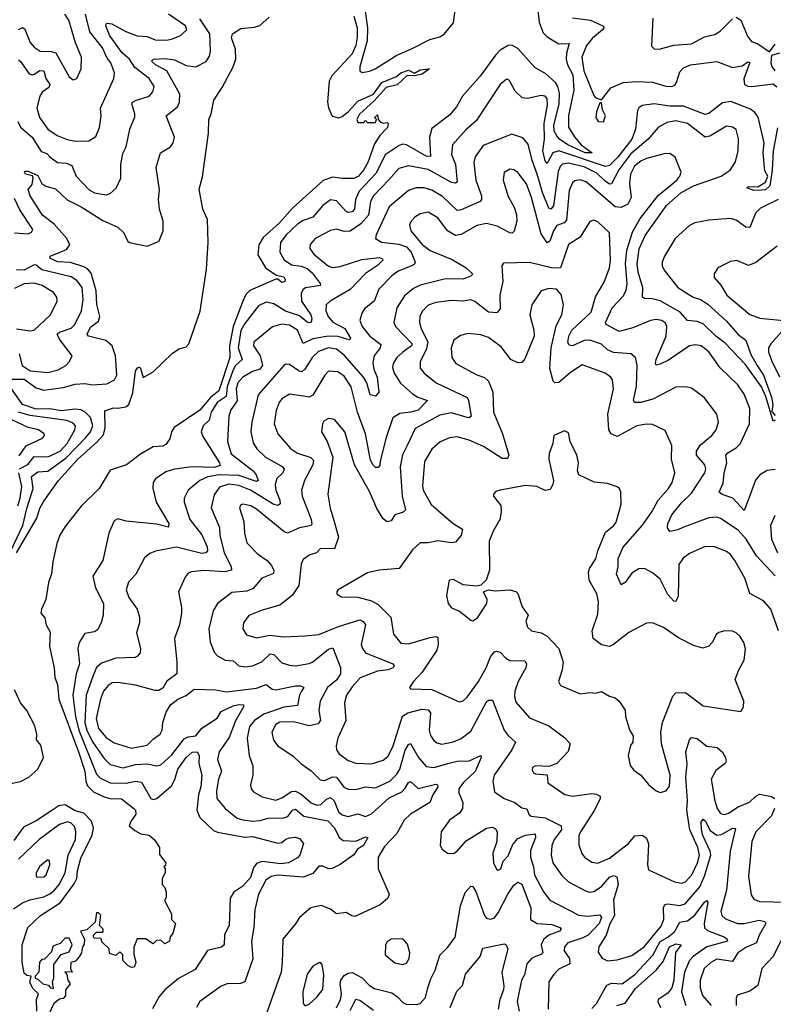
# Model space of a CAD drawing. Extents: x 1954678 to 2060275, y 904822 to 1016299.
# Tile 174 of 256: x 1966401 to 1970265, y 953651 to 958697. Entities that reach past the tile are written whole.
import ezdxf

# ---------------------------------------------------------------- set-up
doc = ezdxf.new("R2010")
doc.units = 0

msp = doc.modelspace()

# ---------------------------------------------------------------- linework, layer by layer
at = {"layer": '0CON20XD'}
for points in [[(1968169.7, 958765), (1968185.1, 958655), (1968182.2, 958587.8), (1968144.6, 958454.6), (1968144.6, 958434.6), (1968157, 958427), (1968195, 958432.6), (1968224.4, 958445), (1968334.2, 958515.8), (1968406.9, 958545), (1968504.4, 958595.6), (1968555, 958609.7), (1968577.7, 958622.3), (1968625, 958680), (1968639, 958785)], [(1969056.9, 958745), (1969064.8, 958685), (1969085, 958629.7), (1969105, 958609.3), (1969165, 958572.5), (1969217.8, 958575), (1969204.2, 958525.8), (1969203.4, 958495), (1969210.3, 958465), (1969237.5, 958415), (1969242.7, 958335), (1969215.7, 958205.7), (1969215.4, 958145.4), (1969245, 958095.8), (1969279.4, 958055), (1969336.2, 958015), (1969300, 958015), (1969211.9, 958055), (1969168.2, 958085), (1969155, 958101.5), (1969142, 958125), (1969140.2, 958155), (1969166.4, 958265), (1969169.6, 958319.6), (1969160.3, 958355), (1969147.8, 958375), (1969098.6, 958418.6), (1969041.7, 958451.7), (1968955, 958549.3), (1968925, 958565.7), (1968905, 958564.2), (1968865, 958540), (1968840, 958515), (1968762.2, 958407.8), (1968672.2, 958305), (1968640.5, 958249.5), (1968605, 958207.1), (1968515, 958140), (1968501.6, 958095), (1968507.9, 957995), (1968485, 957997.1), (1968385, 958054.7), (1968365, 958058.2), (1968347.5, 958052.5), (1968275.8, 958005), (1968229.3, 957910.7), (1968142, 957818), (1968122.5, 957775), (1968117.1, 957725), (1968105, 957712.3), (1968085, 957709.2), (1968075, 957714.1), (1968025, 957769.2), (1967995, 957774.5), (1967955, 957743.8), (1967905, 957685.3), (1967855, 957668.3), (1967825, 957649.1), (1967767.8, 957595), (1967738.8, 957555), (1967734.7, 957505), (1967756.6, 957466.6), (1967795, 957440.8), (1967845, 957433.3), (1967875, 957421.6), (1967900.1, 957400.1), (1967941.1, 957345), (1967943.8, 957335), (1967867.3, 957322.7), (1967855, 957314.7), (1967845.2, 957295), (1967845.9, 957255), (1967894.1, 957185), (1967899.6, 957165), (1967895, 957147.3), (1967885, 957142.7), (1967875, 957146.2), (1967835, 957178.6), (1967763.3, 957203.3), (1967705, 957240.5), (1967665, 957248.8), (1967625, 957231.1), (1967555, 957140), (1967535, 957103.3), (1967521.8, 957015), (1967542.6, 956955), (1967507.8, 956925), (1967495, 956902.2), (1967464.9, 956815), (1967459.4, 956765), (1967413.3, 956735), (1967382.6, 956685), (1967373.1, 956645), (1967342.2, 956615), (1967331.2, 956585), (1967340.1, 956560.1), (1967426.2, 956425), (1967428.3, 956411.7), (1967398.1, 956401.9), (1967284.8, 956405.2), (1967195, 956393.1), (1967151.2, 956378.8), (1967096.9, 956343.1), (1967085.6, 956325), (1967083.7, 956296.3), (1967100.4, 956225), (1967165.3, 956115.3), (1967163.8, 956096.2), (1967102.2, 956112.2), (1966947.4, 956127.4), (1966905, 956138.8), (1966885, 956128.8), (1966857.5, 956065), (1966827.1, 955925), (1966775.6, 955845), (1966790, 955785), (1966830.9, 955705), (1966829.2, 955645), (1966819.5, 955605), (1966799.6, 955570.4), (1966785, 955560), (1966735, 955550.4), (1966706, 955505), (1966699.6, 955475), (1966707.5, 955395), (1966690.9, 955345), (1966674.2, 955235), (1966686.9, 955125), (1966703.7, 955055), (1966795, 954829.7), (1966815, 954809.8), (1966865, 954786.2), (1966946.5, 954783.5), (1966995, 954794.3), (1967025, 954790), (1967072.9, 954705), (1967085, 954700.4), (1967105, 954704.7), (1967179.7, 954770.3), (1967196.6, 954803.4), (1967211.4, 954855), (1967255.3, 954915), (1967285, 954943.4), (1967310.6, 954945), (1967320.9, 954925), (1967319.3, 954885), (1967335.2, 954825.2), (1967330.6, 954765), (1967318.6, 954725), (1967308.9, 954645), (1967325, 954608.5), (1967395, 954541.1), (1967415, 954532.2), (1967555, 954506.7), (1967595, 954510.2), (1967725, 954477.1), (1967745, 954479.5), (1967765, 954497.1), (1967785, 954503.6), (1967815, 954507.1), (1967835, 954501.2), (1967855.7, 954475), (1967838.1, 954415), (1967825, 954400.6), (1967779.2, 954375), (1967740, 954370), (1967645, 954383.4), (1967615, 954371.9), (1967600.7, 954349.3), (1967585, 954301), (1967545, 954256.7), (1967499.6, 954225), (1967481.2, 954195), (1967476, 954055), (1967450.8, 954009.2), (1967450, 953955), (1967436, 953944), (1967365, 953925.6), (1967301.3, 953828.7), (1967215, 953783.3), (1967145.5, 953725), (1967115, 953686.7), (1967082.2, 953627.8)], [(1966355.8, 956854.2), (1966424.7, 956854.7), (1966485, 956809.8), (1966525, 956797.8), (1966625, 956811.2), (1966685, 956829.2), (1966735, 956831.6), (1966775, 956824.8), (1966848.8, 956831.2), (1966888.1, 956851.9), (1966899.3, 956875), (1966892.9, 956975), (1966875.8, 957025), (1966843.3, 957053.3), (1966754.2, 957074.2), (1966747.9, 957085), (1966765, 957120.7), (1966805, 957151.1), (1966811.3, 957175), (1966797.2, 957237.2), (1966793.3, 957306.7), (1966767.6, 957397.6), (1966749.6, 957419.6), (1966730.9, 957430.9), (1966662.2, 957452.2), (1966595, 957456), (1966556.2, 957475), (1966556.7, 957485), (1966640.6, 957519.4), (1966657.6, 957542.4), (1966643.1, 957575), (1966578.4, 957648.4), (1966518.5, 957695), (1966455.7, 957795), (1966443.9, 957826.1), (1966465, 957852.5), (1966470.6, 957885), (1966466.1, 957896.1), (1966430.8, 957905), (1966426, 957915), (1966430, 957920), (1966445, 957921.1), (1966495, 957898.2), (1966515, 957857.5), (1966535, 957844.2), (1966585, 957830.8), (1966644, 957774), (1966717.3, 957737.3), (1966827.5, 957667.5), (1966905, 957633.4), (1966935.1, 957605.1), (1966953.4, 957563.4), (1966964.7, 957554.7), (1967054.1, 957535.9), (1967104.1, 957555.9), (1967115.8, 957564.2), (1967136.7, 957615), (1967137.5, 957665), (1967117.8, 957725), (1967113.3, 957775), (1967117.8, 957825), (1967101.4, 957938.6), (1967124, 958015), (1967173.8, 958045), (1967187.5, 958065), (1967195.6, 958095), (1967151.8, 958205), (1967209.7, 958250.3), (1967220.5, 958275), (1967222.6, 958315), (1967155.4, 958435.4), (1967097.8, 958465), (1967077.1, 958485), (1967087.5, 958495), (1967145, 958497.5), (1967195, 958490.8), (1967255, 958462.5), (1967305, 958454.6), (1967357.1, 958482.9), (1967375, 958510), (1967379.3, 958535), (1967376.1, 958625), (1967325, 958701.8)], [(1966385, 955965.3), (1966488.3, 956141.7), (1966505, 956192.9), (1966525, 956230), (1966600, 956335), (1966698.6, 956445), (1966797.6, 956532.4), (1966830.1, 956569.9), (1966838.9, 956605), (1966837, 956693), (1966881.7, 956708.3), (1966905, 956705.8), (1966945, 956712.9), (1966960, 956725), (1966981.8, 956785), (1966994.6, 956895), (1967005, 956912.5), (1967015, 956916), (1967020.8, 956910.8), (1967035, 956862.5), (1967085, 956892.5), (1967185, 956987.5), (1967219.3, 957010.7), (1967255, 957020), (1967268.8, 957035), (1967326.3, 957203.7), (1967358.3, 957418.3), (1967368.2, 957555), (1967363.5, 957673.5), (1967340.8, 957725), (1967321.7, 957828.3), (1967338.5, 957891.5), (1967368.5, 958115), (1967371.1, 958185), (1967383.1, 958215), (1967396.2, 958285), (1967439.9, 958350.1), (1967495.3, 958455), (1967509.2, 958495), (1967507.1, 958545), (1967486.7, 958603.3), (1967492.5, 958625), (1967535, 958652.5), (1967605, 958657.8), (1967632.4, 958667.6), (1967680.7, 958709.3)], [(1966391.8, 958175), (1966405, 958146.8), (1966465, 958094.7), (1966512.2, 958022.2), (1966541.2, 958011.2), (1966555, 957993.8), (1966594.3, 957965), (1966640.8, 957960.8), (1966669, 957949), (1966690.5, 957895), (1966757.8, 957825), (1966785, 957810), (1966845, 957799.2), (1966865, 957806.5), (1966896.2, 957833.8), (1966920, 957885), (1966920.4, 957955), (1966929.4, 958010.6), (1966946.9, 958045), (1966966.4, 958135), (1966990.8, 958199.2), (1966991.8, 958215), (1966975.4, 958265), (1966980, 958275), (1966995, 958283.3), (1967065.6, 958305), (1967083.4, 958326.6), (1967090, 958355), (1967064.6, 958395), (1966991.3, 958451.3), (1966963.8, 958495), (1966926.3, 958526.3), (1966863.5, 958615), (1966842.2, 958665), (1966844.5, 958675.5), (1966851.5, 958678.5), (1966873.6, 958676.4), (1966945, 958636.6), (1967004.3, 958614.3), (1967055, 958610), (1967095, 958593.4), (1967155, 958592.7), (1967185, 958599.1), (1967225, 958615.6), (1967258.6, 958645), (1967251.4, 958665), (1967164.5, 958724.5)], [(1966395, 958646.9), (1966415, 958657.7), (1966428.3, 958648.3), (1966455, 958580.6), (1966475, 958556.5), (1966505.9, 958535.9), (1966565, 958534.7), (1966587.4, 958527.4), (1966655, 958404.2), (1966675, 958388.6), (1966694.4, 958395.6), (1966717.3, 958445), (1966718.8, 958505), (1966687.5, 958577.5), (1966652.7, 958695), (1966632.9, 958725)], [(1966475, 958418.2), (1966505, 958437.1), (1966524.4, 958435), (1966535.1, 958395.1), (1966556.5, 958365), (1966550.8, 958349.2), (1966516.5, 958325), (1966503.8, 958305), (1966489.3, 958245), (1966502.3, 958195), (1966545, 958135.5), (1966593.1, 958103.1), (1966645, 958083.2), (1966687.5, 958075), (1966755, 958076.7), (1966790.9, 958099.1), (1966810.9, 958145), (1966819.3, 958205), (1966816.4, 958243.6), (1966884.5, 958395), (1966887.3, 958425), (1966869.2, 958475), (1966849.1, 958499.1), (1966825, 958552.5), (1966761, 958635), (1966738.2, 958725)], [(1968115, 958715.5), (1968131.4, 958655), (1968131.1, 958605), (1968123.8, 958565), (1968105, 958522.5), (1968001, 958409), (1967988, 958382), (1967979.2, 958275), (1967984.2, 958245), (1968002.9, 958202.9), (1968035, 958194.6), (1968055, 958200), (1968086.1, 958223.9), (1968135, 958280), (1968215.5, 958314.5), (1968258.6, 958375), (1968332.5, 958405), (1968355, 958425.4), (1968395, 958437.7), (1968425, 958423.3), (1968455, 958440), (1968502.5, 958445), (1968465, 958416.9), (1968425, 958410), (1968388.5, 958411.5), (1968336.7, 958363.3), (1968280.6, 958349.4), (1968218.9, 958281.1), (1968143, 958213), (1968130, 958185), (1968135, 958170), (1968165, 958170), (1968175, 958180), (1968185, 958170), (1968225, 958170), (1968230, 958185), (1968220, 958195), (1968235, 958210), (1968240, 958185), (1968251.2, 958171.2), (1968265, 958166.7), (1968285, 958170), (1968290, 958165), (1968286.2, 958145), (1968246.9, 958103.1), (1968219.5, 958060.5), (1968186.2, 957965), (1968164.6, 957925), (1968138.2, 957895), (1968115, 957883.5), (1968055, 957882.5), (1968005, 957890.2), (1967957.5, 957872.5), (1967799.1, 957730.9), (1967733.8, 957655), (1967649.4, 957580.6), (1967627.2, 957542.7), (1967622.5, 957492.5), (1967662.9, 957422.9), (1967717.5, 957387.5), (1967755, 957378.2), (1967762.9, 957365), (1967760, 957355), (1967745, 957349.4), (1967725, 957366.7), (1967715, 957366.7), (1967580.9, 957309.1), (1967561.2, 957288.8), (1967545.3, 957255), (1967496.1, 957123.9), (1967477, 957025), (1967478.8, 956965), (1967421.6, 956795), (1967380.1, 956759.9), (1967325, 956695.9), (1967193.7, 956606.3), (1967179.6, 956585), (1967171.7, 956548.3), (1967150.5, 956519.5), (1967135, 956511.4), (1967085, 956508.5), (1967020.1, 956469.9), (1966948.8, 956415), (1966865, 956387.5), (1966808, 956295), (1966715.8, 956204.2), (1966635, 956099.2), (1966607.8, 956055), (1966592.3, 956012.3), (1966571.1, 955918.9), (1966565, 955857.5), (1966548.3, 955811.7), (1966536, 955725), (1966512.5, 955675), (1966510, 955655), (1966530.7, 955630.7), (1966536.7, 955595), (1966558.3, 955558.3), (1966554.4, 955484.4), (1966577.8, 955375), (1966582.2, 955325), (1966595, 955290), (1966602.3, 955215), (1966703.4, 954945), (1966735, 954845.7), (1966739.7, 954795), (1966749.7, 954769.7), (1966779.6, 954739.6), (1966833.8, 954713.8), (1966865, 954705.7), (1966923.9, 954703.9), (1966986.2, 954655), (1966995.8, 954645), (1966997.5, 954625), (1966971.7, 954588.3), (1966963.3, 954565), (1966991.2, 954541.2), (1967022.5, 954525)], [(1969235.7, 958705.7), (1969327.5, 958695), (1969394.5, 958664.5), (1969396.5, 958655), (1969388.9, 958645), (1969338.3, 958601.7), (1969308.1, 958565), (1969284.1, 958505), (1969293.7, 958435), (1969345, 958308.8), (1969355, 958296), (1969385, 958286.7), (1969432.2, 958347.8), (1969494.5, 958375.5), (1969565, 958380.9), (1969645, 958376.1), (1969713.6, 958356.4), (1969745, 958354.2), (1969759.5, 958360.5), (1969769.2, 958375), (1969785, 958429.1), (1969805, 958449.6), (1969841.2, 958465), (1969975, 958483.1), (1970055, 958451.8), (1970105, 958460), (1970135, 958480.6), (1970145, 958476.7), (1970114.5, 958394.5), (1970117.8, 958365), (1970135, 958355.9), (1970154.8, 958354.8), (1970265, 958367.9), (1970283.5, 958353.5)], [(1969647.5, 958705), (1969640.7, 958560.7), (1969655, 958546.7), (1969680, 958545), (1969755, 958566.9), (1969845, 958573.8), (1969911.8, 958608.3), (1969965, 958620.6), (1969991.8, 958638.2), (1970055, 958701.4)], [(1970075, 958709.4), (1970098.6, 958695), (1970131.9, 958611.9), (1970153.3, 958585), (1970185, 958572.4), (1970245, 958532.9), (1970275, 958572.2)], [(1966395, 958491.5), (1966405, 958482.8), (1966449.5, 958419.5), (1966465, 958414.7), (1966475, 958418.2)], [(1970297.5, 958525), (1970256, 958514), (1970252.2, 958475), (1970257.4, 958457.4), (1970272.9, 958435)], [(1970286.7, 958143.3), (1970264.3, 958025), (1970259.8, 957925), (1970246.8, 957845), (1970225, 957825.6), (1970205, 957822.7), (1970165, 957821.8), (1970130, 957835), (1970138.3, 957841.7), (1970185, 957840), (1970225.4, 957864.6), (1970236.9, 957895), (1970221.7, 957921.7), (1970220.4, 957939.6), (1970213.5, 958016.5), (1970217.5, 958065), (1970186.8, 958196.8), (1970170.9, 958220.9), (1970148.9, 958238.9), (1970047.2, 958277.2), (1970005, 958271), (1969935, 958216.1), (1969915, 958210.9), (1969804.2, 958254.2), (1969735, 958253), (1969655, 958265.6), (1969592.4, 958257.6), (1969575, 958245.6), (1969568.1, 958231.9), (1969558, 958135), (1969540.3, 958085), (1969468.1, 957991.9), (1969425, 957949.5), (1969405, 957943.8), (1969165.5, 958024.5), (1969135, 958013.9), (1969110.7, 957969.3), (1969105, 957960), (1969095, 957974.3), (1969082.8, 958025), (1969091.9, 958085), (1969089.4, 958165), (1969108, 958258), (1969105, 958292.5), (1969095, 958304.4), (1969075, 958308.8), (1969005, 958292.5), (1968976.9, 958296.9), (1968940.9, 958330.9), (1968915, 958381.2), (1968905, 958390), (1968895, 958390), (1968865, 958364.2), (1968742, 958178), (1968687.9, 958132.1), (1968619.6, 958055), (1968614.7, 958005.3), (1968635.2, 957955), (1968645, 957864.4), (1968635, 957858.5), (1968615, 957862.9), (1968495, 957929.4), (1968395, 957947.1), (1968345.7, 957934.3), (1968294.6, 957875.4), (1968214.7, 957795), (1968200, 957765), (1968189.7, 957695), (1968149.6, 957650.4), (1968095, 957613.1), (1968065, 957612.1), (1968025, 957623.4), (1967995, 957616.8), (1967915.3, 957574.7), (1967890, 957545), (1967889.5, 957525), (1967908.5, 957495), (1967984.5, 957434.5), (1968005, 957427.3), (1968045, 957432), (1968155, 957467.7), (1968245, 957478.3), (1968261.5, 957471.5), (1968263.3, 957465), (1968235, 957436.7), (1968174, 957396), (1968095.5, 957314.5), (1967993.5, 957255), (1967972.9, 957235), (1967971.1, 957205), (1967982.2, 957175), (1968007.1, 957147.1), (1968067.6, 957115), (1968096.6, 957065), (1968094.2, 957055.8), (1968079.2, 957059.2), (1968034, 957074), (1967985, 957074.9), (1967905, 957061.3), (1967855, 957037.5), (1967825, 957105.3), (1967785, 957131.1), (1967745, 957136.6), (1967697.4, 957122.6), (1967601.4, 957045), (1967600, 957025), (1967634.6, 956974.6), (1967645.6, 956925), (1967633.3, 956905), (1967595, 956893.3), (1967545, 956865.3), (1967519.2, 956835), (1967510.9, 956805), (1967515.8, 956744.2), (1967483.3, 956696.7), (1967474.1, 956665), (1967467.5, 956535), (1967485, 956472.5), (1967598.2, 956385), (1967613.5, 956365), (1967624.4, 956335), (1967615, 956329.6), (1967525, 956360.1), (1967423.9, 956363.9), (1967365.7, 956354.3), (1967324.2, 956335.8), (1967264.3, 956285.7), (1967245.3, 956244.7), (1967244.7, 956224.7), (1967274.3, 956135), (1967335, 956056.7), (1967362.5, 955995), (1967363.4, 955975), (1967355, 955964.8), (1967335, 955961.6), (1967205, 955994.3), (1967097.1, 955972.9), (1967068.8, 955961.2), (1967041.4, 955938.6), (1966996.7, 955855), (1966958.5, 955815), (1966947.3, 955775), (1966960.5, 955735), (1967003.5, 955675), (1967015.6, 955635), (1967015.6, 955605), (1966999.5, 955555), (1967020.5, 955475), (1967018.2, 955451.8), (1967005.5, 955434.5), (1966991.1, 955428.9), (1966895, 955425.3), (1966820.7, 955399.2), (1966795, 955376.4), (1966777.2, 955335), (1966742, 955235), (1966736.1, 955093.9), (1966746.2, 955055), (1966775, 954995.3), (1966835, 954910.7), (1966865, 954880), (1966932.6, 954862.6), (1966995, 954880), (1967055, 954883.4), (1967105, 954873.4), (1967125, 954878.2), (1967181.3, 954928.7), (1967245, 955011.3), (1967265, 955020.9), (1967305, 955026), (1967335, 955066.2), (1967413.6, 955116.4), (1967435, 955151.8), (1967495, 955180.6), (1967525, 955188), (1967548.8, 955185), (1967549.2, 955175), (1967507, 955103), (1967475, 955018.8), (1967423.4, 954945), (1967414.7, 954905), (1967435.3, 954845), (1967420.5, 954805), (1967410.3, 954745), (1967412.2, 954705), (1967455, 954653.8), (1967515.8, 954605), (1967545, 954595.3), (1967595, 954589.8), (1967635, 954592.9), (1967675, 954604.6), (1967755, 954607), (1967776.1, 954613.9), (1967802.5, 954647.5), (1967815, 954650.7), (1967858.2, 954615), (1967981, 954591), (1968014.8, 954555), (1968038.4, 954505), (1968059.4, 954489.4), (1968125, 954487.3), (1968175, 954508.6), (1968185.9, 954505.9), (1968163.8, 954465), (1968133.6, 954445), (1968115, 954417.1), (1968045, 954367.9), (1968002.6, 954347.4), (1967985, 954344.7), (1967955, 954358.6), (1967935, 954358.9), (1967905, 954321.1), (1967855, 954302.6), (1967725, 954312.9), (1967690, 954305), (1967663.6, 954286.4), (1967626.2, 954215), (1967607.1, 954135), (1967601.8, 954045), (1967590, 953975), (1967596.1, 953883.9), (1967555, 953766.2), (1967532.6, 953757.4), (1967465, 953755.5), (1967435, 953743.5), (1967324.6, 953665.4), (1967307.5, 953635)], [(1969395, 958174), (1969404.2, 958205), (1969388.8, 958235), (1969385, 958270), (1969375, 958270), (1969358, 958225), (1969354.3, 958195), (1969367.5, 958175), (1969395, 958174)], [(1970275, 956643.8), (1970265, 956638.8), (1970227.5, 956765), (1970205.3, 956815.3), (1970121.5, 956931.5), (1970018.6, 957038.6), (1969969.5, 957075), (1969905, 957138.4), (1969875, 957149.7), (1969824.6, 957154.6), (1969787.2, 957197.2), (1969685, 957255.2), (1969643.8, 957266.2), (1969605, 957267.8), (1969595, 957274), (1969596.7, 957323.3), (1969572.2, 957402.2), (1969566.8, 957445), (1969576.7, 957523.3), (1969608.4, 957591.6), (1969717.8, 957745), (1969790.9, 957809.1), (1969855, 957845.4), (1969997.1, 957895), (1970043.3, 957925), (1970070.9, 957969.1), (1970085.3, 958025), (1970086.7, 958086.7), (1970075, 958133.8), (1970055.5, 958145.5), (1970025, 958151.9), (1969940.2, 958099.8), (1969915, 958094.5), (1969825, 958165.3), (1969765, 958178.4), (1969719.9, 958170.1), (1969674.8, 958145.2), (1969622.8, 958085), (1969535, 958009.4), (1969472.7, 957927.3), (1969435, 957856), (1969425, 957854.2), (1969401, 957871), (1969360.9, 957910.9), (1969295, 957943.6), (1969215, 957960.8), (1969185, 957956.5), (1969172.2, 957945), (1969161.8, 957918.1), (1969137.6, 957742.4), (1969125, 957725.4), (1969115, 957730.4), (1969080.9, 957810.9), (1969055, 957905.5), (1969028.4, 957975), (1969008.8, 958058.8), (1968981.7, 958091.7), (1968925, 958109.5), (1968777.6, 958052.4), (1968736.3, 957993.7), (1968730.3, 957965), (1968740.6, 957875), (1968768.9, 957795), (1968769.4, 957775), (1968762.5, 957765), (1968665, 957722.3), (1968645, 957718.9), (1968568.8, 957791.2), (1968515, 957822.5), (1968475, 957835.3), (1968434.7, 957835.3), (1968395, 957821.5), (1968295, 957738.5), (1968228.9, 957595), (1968225.8, 957575), (1968256.8, 957556.7), (1968345, 957546.4), (1968385, 957533), (1968408.6, 957505), (1968428.4, 957455), (1968425.7, 957444.3), (1968415, 957436.5), (1968342.5, 957407.5), (1968309.6, 957385), (1968243.1, 957315), (1968218.8, 957255), (1968169.4, 957215), (1968155, 957193.3), (1968145.6, 957155), (1968157.5, 957125), (1968195.6, 957075.6), (1968252.5, 957032.5), (1968248.7, 957015), (1968218.9, 956975), (1968212.2, 956937.8), (1968217, 956905), (1968234.1, 956865), (1968242.5, 956787.5), (1968225, 956767.1), (1968198.1, 956775), (1968181, 956835), (1968164.6, 956864.6), (1968065, 956977.5), (1968025, 957007.7), (1967985, 957015.5), (1967933.6, 956996.4), (1967902.2, 956967.8), (1967864, 956906), (1967848.1, 956891.9), (1967833.3, 956895), (1967785, 956930.5), (1967765, 956931.9), (1967755, 956924.4), (1967624, 956775), (1967590.9, 956635), (1967585.9, 956585), (1967597.7, 956527.7), (1967617.6, 956497.6), (1967661.5, 956455), (1967747.2, 956407.2), (1967757.3, 956395), (1967750, 956375), (1967720, 956345), (1967710.3, 956315), (1967713.8, 956285), (1967735.3, 956235), (1967737.3, 956215), (1967725, 956206.4), (1967705, 956213), (1967584.7, 956285), (1967525, 956310), (1967473.1, 956316.9), (1967425, 956301.4), (1967398.1, 956261.9), (1967383.3, 956195), (1967426.2, 956095), (1967427, 956055), (1967449.3, 955965), (1967485.4, 955895), (1967487.1, 955875), (1967452.5, 955867.5), (1967345, 955874.8), (1967282.3, 955867.7), (1967265, 955860.8), (1967249.7, 955840.3), (1967215.7, 955765), (1967231.5, 955685), (1967231.5, 955655), (1967220, 955595), (1967194.4, 955525), (1967207.3, 955405), (1967206.4, 955343.6), (1967155, 955307.5), (1967135, 955271.4), (1967115, 955259.1), (1967095, 955259.1), (1966995.8, 955285.8), (1966905, 955299.7), (1966875, 955297.5), (1966855, 955283.9), (1966830.6, 955255), (1966815.2, 955215), (1966793.8, 955115), (1966805.2, 955065), (1966845, 955018.6), (1966885, 954990), (1966973.7, 954963.7), (1967055, 954978), (1967088.1, 955011.9), (1967121.4, 955035), (1967131.8, 955055), (1967135.6, 955095), (1967152.4, 955147.6), (1967174.5, 955185.5), (1967211.2, 955215), (1967255, 955232.5), (1967295, 955266.5), (1967405, 955262.9), (1967461.9, 955251.9), (1967615, 955271.3), (1967665, 955290.4), (1967695, 955266.5), (1967715, 955261.6), (1967815, 955283.2), (1967842.9, 955282.9), (1967858, 955275), (1967846.8, 955255)], [(1970275, 956392), (1970232.7, 956387.3), (1970196.1, 956363.9), (1970173.2, 956336.8), (1970136.3, 956233.7), (1970115, 956181.4), (1970057.5, 956245), (1970003.2, 956263.2), (1969988, 956275), (1970008.8, 956321.2), (1970013.1, 956375), (1970026.4, 956426.4), (1970021.5, 956465), (1970032.2, 956477.8), (1970075, 956502), (1970095, 956522.9), (1970142.9, 956625), (1970145.3, 956705), (1970115, 956776.9), (1970082.9, 956825), (1969992, 956912), (1969933.8, 956995), (1969894.7, 957024.7), (1969865, 957031.1), (1969835, 957025.4), (1969727.8, 956952.2), (1969685, 956930.6), (1969665, 956927.1), (1969660.8, 956935), (1969664.4, 956955), (1969715.2, 957075), (1969718.4, 957125), (1969711.5, 957141.5), (1969694, 957155), (1969665, 957160.8), (1969635.3, 957154.7), (1969545, 957117.5), (1969475, 957098.4), (1969407.8, 957135), (1969405.4, 957145), (1969439.2, 957220.8), (1969495, 957280), (1969511.2, 957308.8), (1969515.6, 957344.4), (1969507.2, 957445), (1969514.3, 957515), (1969542.9, 957607.1), (1969581.8, 957678.2), (1969674.3, 957795.7), (1969769.6, 957875), (1969786.4, 957895), (1969792.5, 957915), (1969761.7, 957991.7), (1969735, 958011.1), (1969705, 958009.4), (1969614.5, 957985.5), (1969585, 957972), (1969553.9, 957946.1), (1969532.2, 957905), (1969527.5, 957857.5), (1969536.2, 957785), (1969518.7, 957751.3), (1969485.3, 957734.7), (1969455, 957737.5), (1969305, 957866.6), (1969275, 957876.7), (1969248.3, 957871.7), (1969235, 957860.6), (1969218.2, 957821.8), (1969205, 957668.6), (1969193.4, 957656.6), (1969155, 957641.9), (1969138, 957615), (1969119, 957561), (1969105, 957553.6), (1969075, 957600), (1969025.2, 957785), (1969000.4, 957855), (1968955, 957913.1), (1968935, 957927.3), (1968915, 957931.1), (1968885.6, 957914.4), (1968880.5, 957875), (1968905, 957790), (1968935.7, 957735.8), (1968949, 957699), (1968949.7, 957665), (1968936.7, 957613.3), (1968926.5, 957603.5), (1968915, 957603.8), (1968849.4, 957639.4), (1968795, 957652.1), (1968745, 957642.3), (1968665, 957595.8), (1968635, 957591.2), (1968594, 957614), (1968545, 957680.8), (1968495, 957710), (1968455, 957701.8), (1968427.1, 957685), (1968408.9, 957665), (1968400.5, 957645), (1968406.5, 957615), (1968465, 957543.9), (1968505, 957513.4), (1968618.2, 957468.2), (1968690.4, 957425), (1968723.1, 957395), (1968718.1, 957385), (1968675, 957366.8), (1968585, 957369), (1968455, 957336.7), (1968420.7, 957319.3), (1968375, 957281.8), (1968335, 957220), (1968319.2, 957145), (1968327.3, 957125), (1968412.9, 957035), (1968409.7, 957025), (1968365, 956992.3)], [(1966375, 957604.8), (1966445, 957599.6), (1966462.2, 957607.8), (1966468.5, 957621.5), (1966402, 957722), (1966375, 957781.2)], [(1970289.5, 957775), (1970199.6, 957730.4), (1970174.1, 957705), (1970145, 957631.4), (1970125, 957633.8), (1970075, 957670), (1970045, 957678.1), (1969935, 957670), (1969862.5, 957655), (1969835, 957641.4), (1969762.3, 957575), (1969706.6, 957485), (1969694.7, 957455), (1969695.3, 957435), (1969705, 957413.3), (1969774.7, 957325), (1969854, 957275), (1969892.4, 957262.4), (1969929.5, 957239.5), (1970025, 957152.5), (1970085, 957082.9), (1970123.7, 957053.7), (1970150.4, 956980.4), (1970182.6, 956925), (1970215.5, 956875), (1970255, 956762), (1970261.8, 956725), (1970258.3, 956688.3), (1970275, 956668)], [(1970275, 955846.2), (1970179.5, 955949.5), (1970126.1, 956035), (1970085, 956081.2), (1969995, 956140.9), (1969975, 956146.9), (1969935, 956143.1), (1969801.9, 956095), (1969775, 956082.5), (1969734.3, 956074.3), (1969722.2, 956092.2), (1969724.6, 956115), (1969745, 956158.9), (1969795, 956221.5), (1969845, 956270), (1969914.7, 956375), (1969918.9, 956395), (1969913.8, 956415), (1969871.1, 956465), (1969870.7, 956485), (1969892.4, 956517.6), (1969949.1, 956565), (1969972.7, 956595), (1969983.3, 956635), (1969975.5, 956675), (1969910.9, 956760.9), (1969845, 956809.2), (1969815.8, 956815.8), (1969765, 956814.2), (1969647.3, 956752.7), (1969585.2, 956734.8), (1969554, 956735), (1969547.6, 956747.6), (1969563.4, 956816.6), (1969566.9, 956926.9), (1969559.1, 956965), (1969535, 956983.8), (1969445, 956990.7), (1969414.7, 957005), (1969384.4, 957034.4), (1969325, 957054.8), (1969295, 957052), (1969235, 957025.8), (1969218.9, 957028.9), (1969212.4, 957045), (1969216.3, 957075), (1969231.6, 957105), (1969331.3, 957198.7), (1969353.9, 957276.1), (1969398.2, 957351.8), (1969425.9, 957425), (1969430.8, 957465), (1969425.5, 957605), (1969365, 957661.4), (1969345, 957670), (1969325, 957662.5), (1969275, 957581.8), (1969215.5, 957545), (1969174.1, 957425.9), (1969134.1, 957424.1), (1969015, 957453.2), (1968881.2, 957448.8), (1968872.5, 957437.5), (1968878.7, 957355), (1968862.2, 957285), (1968864.4, 957215), (1968846.7, 957195), (1968805, 957198.5), (1968735, 957252.7), (1968715, 957260.8), (1968675, 957254.1), (1968615, 957258), (1968535, 957247.5), (1968495, 957233.8), (1968465, 957202.2), (1968452.2, 957175), (1968451.8, 957145), (1968459.3, 957115), (1968493.9, 957043.9), (1968485.7, 957005), (1968454.1, 956945), (1968455, 956910.8), (1968475.3, 956885.3), (1968536.7, 956835), (1968695, 956760.9), (1968703.1, 956745), (1968715.5, 956665), (1968705, 956656.7), (1968695, 956657.7), (1968615, 956681.8), (1968555, 956670.6), (1968428, 956602), (1968387.4, 956515), (1968363.7, 956466.3), (1968351.3, 956405), (1968362.8, 956255), (1968380, 956185), (1968367.9, 956172.1), (1968325, 956159.1), (1968305, 956128.6), (1968285, 956123.1), (1968265, 956138.8), (1968232.4, 956192.4), (1968195, 956278.2), (1968118, 956415), (1968068.5, 956585), (1968015, 956648.6), (1967985, 956652.9), (1967961.3, 956638.7), (1967952.9, 956625), (1967948.1, 956585), (1967977.3, 956535), (1968006.2, 956455), (1967981.6, 956265), (1967993.7, 956193.7), (1968016.4, 956113.6), (1968036.2, 956045), (1968015, 955985.8), (1967944, 955986), (1967923.3, 955965), (1967885, 955952.2), (1967855, 955930.6), (1967844.2, 955905.8), (1967832.4, 955797.6), (1967798.2, 955745), (1967735, 955695.6), (1967645, 955671.2), (1967576.1, 955643.9), (1967549.4, 955605), (1967545.7, 955575), (1967564.6, 955544.6), (1967615, 955528.9), (1967683.3, 955543.3), (1967755, 955534.6), (1967865, 955538.8), (1967935, 955546.2), (1968035, 955587.4), (1968145, 955620.8), (1968162.9, 955612.9), (1968174.2, 955595), (1968152.7, 955495), (1968158.2, 955475), (1968175, 955452.8), (1968314, 955395), (1968322, 955385), (1968316, 955375), (1968290.8, 955365), (1968235, 955358.1), (1968146.4, 955323.6), (1968105, 955277.3), (1968077.5, 955235), (1968067.1, 955195), (1968072.7, 955105), (1968032.5, 955015), (1968023.5, 954975), (1968025.6, 954955), (1968040, 954935), (1968085, 954900), (1968125, 954886.6), (1968205, 954883.4), (1968265, 954902), (1968288.7, 954921.3), (1968315, 954970), (1968363.2, 955126.8), (1968390.6, 955145), (1968463.7, 955163.7), (1968495, 955159.1), (1968507.5, 955145), (1968500.3, 955055), (1968508.3, 955028.3), (1968525, 955002.5), (1968540.2, 954990.2), (1968565, 954984.5), (1968625.7, 954995.7), (1968665, 955013.8), (1968715, 955050), (1968795, 955201.5), (1968805, 955209.6), (1968825, 955208.6), (1968885.6, 955055.6), (1968905, 955028.2), (1968943.1, 954995), (1968925.2, 954954.8), (1968833.2, 954825), (1968826.4, 954795), (1968835, 954739.2), (1968886, 954706), (1968940, 954685), (1968975, 954657.5), (1969001.7, 954651.7), (1969011.5, 954625), (1969022.9, 954615), (1969095, 954605.8), (1969177.3, 954565), (1969178.8, 954545), (1969141.4, 954495), (1969129.3, 954465), (1969126.8, 954415), (1969134.1, 954375), (1969181.4, 954311.4), (1969215, 954278.9), (1969305, 954230.4)], [(1970285, 957536.1), (1970175, 957452.5), (1970137.7, 957437.7), (1970077.7, 957462.3), (1970045, 957458.1), (1969981.2, 957425), (1969961.2, 957395), (1969961.2, 957375), (1969996.6, 957336.6), (1970026.5, 957285), (1970145, 957185.4), (1970196.6, 957166.6), (1970335, 957153.8)], [(1966398.9, 956985), (1966413.8, 956923.8), (1966455, 956898), (1966545, 956888.1), (1966597.8, 956902.2), (1966638.1, 956925), (1966656.7, 956945), (1966670.6, 956975), (1966605, 957059.3), (1966593.4, 957085), (1966605.6, 957095), (1966664.4, 957115.6), (1966684.7, 957135), (1966718.6, 957205), (1966727.2, 957262.8), (1966721.6, 957325), (1966695, 957359.7), (1966665, 957378.6), (1966515, 957414.8), (1966485, 957438.4), (1966475, 957439.8), (1966425, 957412.8), (1966385, 957414.6)], [(1966385, 957113), (1966455, 957102.2), (1966475, 957105.8), (1966560, 957185), (1966592.9, 957255), (1966592.1, 957275), (1966575, 957299.2), (1966515.7, 957335), (1966475, 957346), (1966425, 957342.5), (1966375, 957318.7)], [(1970291.2, 955565), (1970252.6, 955675), (1970215, 955719.3), (1970145.4, 955755.4), (1970118.2, 955835), (1970068.5, 955925), (1970045.7, 955955.7), (1970025, 955972.1), (1969963.3, 955995), (1969915, 955996.2), (1969835, 955961.1), (1969802.9, 955937.1), (1969780, 955905), (1969777.3, 955742.7), (1969765, 955715.8), (1969755, 955717.1), (1969725, 955751.8), (1969685, 955829.6), (1969645, 955862.7), (1969605, 955884.6), (1969575, 955882.8), (1969540.3, 955859.7), (1969505, 955811.9), (1969485, 955800), (1969460.5, 955855), (1969469.1, 955895), (1969469.4, 955935), (1969495, 955993.6), (1969595, 956107.1), (1969642.4, 956175), (1969674.8, 956235.2), (1969728.2, 956295), (1969746.9, 956325), (1969760, 956375), (1969742.5, 956445), (1969745.6, 956515), (1969710.7, 956590.7), (1969645, 956621.8), (1969614.6, 956624.6), (1969565, 956616.2), (1969465, 956560.6), (1969432.9, 956575), (1969421.8, 956595), (1969416.2, 956675), (1969445.4, 956805), (1969440.6, 956850.6), (1969432.2, 956865), (1969402.9, 956885), (1969285, 956927.3), (1969225, 956888.9), (1969165, 956837.5), (1969145.6, 956835.6), (1969137.1, 956845), (1969118.7, 956908.7), (1969126.7, 957015), (1969151.8, 957128.3), (1969181.1, 957185), (1969190, 957235), (1969178.1, 957288.1), (1969153.8, 957315), (1969115, 957320), (1969075, 957307.3), (1969026.7, 957235), (1969017.3, 957185), (1969037.3, 957105), (1969039.1, 957075), (1968991.8, 956958.2), (1968975, 956940.6), (1968955, 956937.8), (1968918.6, 956955), (1968869.9, 957019.9), (1968805, 957067.9), (1968765, 957081.8), (1968700.7, 957089.3), (1968661.1, 957078.9), (1968627.5, 957055), (1968613.6, 957015), (1968616.9, 956965), (1968638, 956935), (1968745, 956876.9), (1968785, 956862.7), (1968804.1, 956844.1), (1968827.6, 956787.6), (1968830.7, 956685), (1968877.1, 956575), (1968908.6, 956465), (1968901.7, 956448.3), (1968875, 956448.5), (1968779.2, 956509.2), (1968705, 956542.4), (1968645, 956558.7), (1968605, 956553.2), (1968557.3, 956532.7), (1968514.1, 956495.9), (1968477, 956433), (1968467.3, 956307.3), (1968470.7, 956285), (1968511.5, 956211.5), (1968624.5, 956115), (1968672, 956085), (1968665, 956054), (1968635, 956018.6), (1968614.5, 956015.5), (1968545, 956026.2), (1968495, 956015.5), (1968454.7, 956015.3), (1968415, 955979.4), (1968346.1, 955883.9), (1968245, 955875.5), (1968185, 955861.9), (1968033.3, 955775), (1968026.7, 955765), (1968026.7, 955755), (1968049.5, 955739.5), (1968135, 955736.9), (1968205, 955719.1), (1968239.3, 955699.3), (1968304.1, 955635), (1968317, 955547), (1968355, 955501.1), (1968395, 955498.7), (1968505, 955530.8), (1968535, 955535.5), (1968545, 955531.2), (1968547.2, 955495), (1968540.6, 955465), (1968465, 955353.1), (1968420, 955305), (1968400, 955275), (1968405, 955267.5), (1968515, 955264.2), (1968655, 955201.1), (1968675, 955206.7), (1968695, 955224.4), (1968753.6, 955305), (1968793.2, 955375), (1968815, 955431.4), (1968835, 955457.1), (1968845, 955460.8), (1968865, 955455.8), (1968893.3, 955425), (1968915, 955412.9), (1968991.5, 955411.5), (1968999.4, 955395), (1968996.5, 955375), (1968956.1, 955305), (1968940, 955255), (1968937.9, 955227.9), (1968945, 955199.2), (1969015, 955118.9), (1969115, 955077.5), (1969196.7, 955016.7), (1969224, 954985), (1969213, 954947), (1969154.4, 954885.6), (1969115, 954870), (1969045, 954872.5), (1969030, 954865), (1969028.8, 954851.2), (1969035, 954836.7), (1969045, 954832.5), (1969105, 954827.5), (1969109.2, 954785), (1969195.4, 954725.4), (1969235, 954717.3), (1969335, 954731.9), (1969358.3, 954728.3), (1969376.7, 954716.7), (1969376.7, 954705), (1969348.7, 954645), (1969276.1, 954535), (1969268.7, 954515), (1969268.8, 954468.8), (1969283.2, 954423.2), (1969296.7, 954405), (1969335, 954379.6), (1969365, 954374), (1969425, 954400), (1969522.5, 954475), (1969555, 954514), (1969595, 954517.1), (1969615, 954502), (1969625, 954472.5), (1969620, 954365), (1969625, 954340), (1969758.5, 954278.5), (1969795, 954271.8), (1969815, 954279.2), (1969847.6, 954315), (1969877.2, 954375), (1969886.6, 954415), (1969878.2, 954455), (1969836.5, 954545), (1969822.5, 954645), (1969824.8, 954695), (1969816.7, 954815), (1969823.6, 954883.6), (1969816.9, 954945), (1969834.6, 955005.4), (1969845, 955018.1), (1969875, 955013.3), (1969925, 954973.5), (1969977.3, 954967.3), (1970005, 954943.3), (1970020, 954915), (1970023.5, 954895), (1970017.5, 954885), (1969970.5, 954849.5), (1969945.7, 954805), (1969965, 954694.2), (1969977.3, 954655), (1969995, 954629.1), (1970015, 954623.4), (1970035, 954630.8), (1970085, 954662.9), (1970143.2, 954686.8), (1970175, 954717.5), (1970195, 954727.1), (1970255.6, 954715.6), (1970273.3, 954705)], [(1970323.2, 957115), (1970251.5, 957035), (1970240.4, 957015), (1970240, 956995), (1970255, 956950), (1970296.8, 956866.8)], [(1968365, 956992.3), (1968334.6, 956965), (1968315.4, 956935), (1968312.2, 956915), (1968321.6, 956885), (1968354.5, 956834.5), (1968415, 956779.3), (1968441.9, 956761.9), (1968491.9, 956745), (1968445, 956696.3), (1968405, 956684.8), (1968350.9, 956679.1), (1968314, 956656), (1968281, 956555), (1968248.9, 956435), (1968248.1, 956411.9), (1968238.5, 956401.5), (1968225, 956402.7), (1968215, 956411.9), (1968200, 956440), (1968174.3, 956575), (1968132.4, 956685), (1968101.1, 956815), (1968065, 956869.3), (1968031.8, 956891.8), (1967985, 956896.4), (1967965.4, 956875), (1967905, 956772.1), (1967885, 956762.7), (1967845, 956770), (1967785, 956777.1), (1967745, 956753.5), (1967731.3, 956735), (1967715.8, 956694.2), (1967705.3, 956625), (1967724.6, 956575), (1967789, 956499), (1967825.7, 956475), (1967893.4, 956453.4), (1967907, 956437), (1967903.6, 956415), (1967860.7, 956335), (1967845.4, 956285), (1967848.7, 956255), (1967895.7, 956135), (1967899.2, 956110.8), (1967895, 956104.6), (1967835, 956091.8), (1967775, 956065.9), (1967755, 956074.1), (1967615, 956187.5), (1967585.6, 956205), (1967545, 956214.3), (1967535, 956211.2), (1967528.6, 956195), (1967550, 956125), (1967553.8, 956065), (1967565.9, 956015.9), (1967619.9, 955959.9), (1967670, 955925), (1967690.9, 955900.9), (1967704.4, 955875), (1967701.8, 955858.2), (1967643.1, 955835), (1967597.6, 955782.4), (1967565, 955767.4), (1967488.3, 955761.7), (1967415, 955704.4), (1967393.1, 955666.9), (1967370.3, 955575), (1967378.3, 955508.3), (1967399.1, 955455), (1967415.9, 955435.9), (1967455, 955414.7), (1967495, 955410.3), (1967525, 955386.1), (1967555, 955379.7), (1967595, 955384.6), (1967643.4, 955406.6), (1967685, 955447.5), (1967705, 955443), (1967745, 955400.8), (1967785, 955388.5), (1967815, 955386), (1967885, 955396.7), (1967905, 955406.1), (1967985, 955471.4), (1968007, 955477), (1968046.1, 955376.1), (1968046.1, 955345), (1968026.8, 955313.2), (1967980, 955275), (1967941.6, 955205), (1967934.2, 955155.8), (1967942.8, 955107.3), (1967931.5, 955088.5), (1967885, 955077.5), (1967805, 955097.9), (1967735, 955096.2), (1967715, 955084.5), (1967693.9, 955045), (1967703.2, 955005), (1967724.7, 954974.7), (1967802.6, 954922.6), (1967843.6, 954883.6), (1967895, 954847.3), (1967941.3, 954801.3), (1967965, 954798), (1968005, 954816), (1968025, 954815.2), (1968063.4, 954763.4), (1968085, 954752.5), (1968125, 954752), (1968174.6, 954764.6), (1968225, 954760), (1968298.8, 954795), (1968335, 954830.3), (1968349.5, 954855), (1968377.4, 954952.6), (1968395, 954982.1), (1968405, 954986.5), (1968445.7, 954915), (1968485, 954868.8), (1968525, 954863.9), (1968603, 954887), (1968645, 954897.4), (1968705, 954898.2), (1968765, 954926.2), (1968767.8, 954915), (1968735.9, 954844.1), (1968674.7, 954785), (1968652, 954755), (1968653.3, 954735), (1968673.8, 954685), (1968671.3, 954655), (1968657.4, 954632.6), (1968604.3, 954595), (1968562.9, 954535), (1968557.5, 954465), (1968568, 954445), (1968595, 954425.7), (1968625.6, 954424.4), (1968645, 954435.8), (1968691.1, 954488.9), (1968795, 954553.3), (1968825, 954558.1), (1968840.7, 954550.7), (1968848.8, 954535), (1968848, 954485), (1968826.9, 954425), (1968831.2, 954375), (1968845, 954342.5), (1968855, 954337.5), (1968867.5, 954345), (1968879.5, 954385), (1968905, 954410.8), (1968929.7, 954470.3), (1968955, 954500.8), (1968995, 954517.6), (1969044.6, 954524.6), (1969046.2, 954505), (1969020.9, 954439.1), (1969020, 954405), (1969035.6, 954355), (1969040.4, 954315), (1969085, 954230.5), (1969120, 954185), (1969267.4, 954107.4), (1969312.6, 954102.6), (1969375, 954109.3), (1969384.7, 954095), (1969372.7, 954065), (1969315, 954005.8), (1969289, 953991), (1969211.1, 953965), (1969193.9, 953945), (1969193.3, 953925), (1969219.5, 953885), (1969222.1, 953857.9), (1969165, 953831.5), (1969137.6, 953802.4), (1969114.6, 953765), (1969110.9, 953625)], [(1966326.9, 955913.1), (1966417.7, 956105), (1966437.5, 956192.5), (1966471.1, 956295), (1966462.6, 956355), (1966495, 956378.9), (1966545, 956383.5), (1966639, 956451), (1966740.3, 956555), (1966763.8, 956585), (1966775.5, 956615), (1966765, 956657.4), (1966737.8, 956685), (1966715, 956698.2), (1966685, 956701), (1966615, 956691.6), (1966555, 956702.7), (1966485, 956700.6), (1966415.3, 956725), (1966352.5, 956815)], [(1966400.6, 956395), (1966443.6, 956416.4), (1966475, 956457.8), (1966545, 956455.9), (1966608.6, 956485), (1966645.5, 956525), (1966684.7, 956595), (1966686.7, 956615), (1966675, 956629.1), (1966642.3, 956642.3), (1966455, 956667.5), (1966394.9, 956684.9)], [(1966397.8, 956462.2), (1966435, 956513.3), (1966518.1, 956551.9), (1966529.2, 956565), (1966527.1, 956575), (1966497.5, 956595), (1966445, 956606.7), (1966357.8, 956647.8)], [(1969685, 954735.7), (1969715, 954744.3), (1969732.1, 954767.9), (1969736.9, 954825), (1969691.2, 954985), (1969688.9, 955045), (1969696.2, 955095), (1969749.5, 955230.5), (1969765, 955247.8), (1969815, 955249.1), (1969905, 955180), (1970098.3, 955151.7), (1970112.5, 955175), (1970113.3, 955205), (1970069.2, 955315), (1970088, 955365), (1970116.4, 955413.6), (1970123.2, 955473.2), (1970114.3, 955505), (1970095.5, 955535.5), (1970075, 955554.2), (1970055, 955562.5), (1970015.9, 955564.1), (1969985, 955556.2), (1969973.1, 955546.9), (1969952, 955505), (1969935, 955486.2), (1969903.5, 955476.5), (1969855, 955490), (1969778.5, 955528.5), (1969702.2, 955582.3), (1969645, 955605.6), (1969615, 955604.3), (1969525, 955556.7), (1969446.1, 955493.9), (1969425, 955484.3), (1969383.7, 955493.7), (1969341.4, 955525), (1969336.5, 955565), (1969365, 955650), (1969369.1, 955715), (1969359.6, 955755), (1969320.4, 955825), (1969316.9, 955865), (1969322.9, 955885), (1969355.8, 955934.2), (1969365.4, 955975), (1969405, 956070.8), (1969447.8, 956105), (1969458.9, 956121.1), (1969484.4, 956214.4), (1969484, 956275), (1969476.2, 956295), (1969465, 956302), (1969415, 956319.4), (1969346.6, 956326.6), (1969268.6, 956365), (1969260.6, 956385), (1969265.7, 956425), (1969257.1, 956465), (1969223.8, 956535), (1969215, 956580), (1969195, 956590), (1969140, 956565), (1969134, 956525), (1969115.6, 956474.4), (1969114.5, 956445), (1969137.8, 956335), (1969135.4, 956314.6), (1969120.2, 956289.8), (1969095, 956283.5), (1969053.3, 956305), (1968995, 956308.8), (1968863.9, 956286.1), (1968841.7, 956278.3), (1968830, 956265), (1968830, 956255), (1968867.9, 956207.9), (1968870.4, 956175), (1968862.5, 956135), (1968828.2, 956075), (1968808.2, 956025), (1968810, 955875), (1968792.9, 955825), (1968765, 955799.2), (1968745, 955794), (1968675, 955801.2), (1968625, 955828), (1968604, 955825), (1968590, 955745), (1968598, 955705), (1968615, 955682.5), (1968655.6, 955665.6), (1968715, 955618.8), (1968725, 955616.2), (1968748.3, 955631.7), (1968796.2, 955705), (1968797.5, 955725), (1968780, 955765), (1968804.1, 955774.1), (1968839.2, 955769.2), (1968915, 955774.4), (1968945, 955765.7), (1968955, 955756.2), (1968978.2, 955688.2), (1969008.6, 955645), (1968995.7, 955614.3), (1969005, 955584.2), (1969025, 955565.6), (1969075, 955553.9), (1969105, 955537.1), (1969165.5, 955475), (1969188.1, 955405), (1969183.3, 955365), (1969164, 955305), (1969173.8, 955285), (1969275, 955241.4), (1969325, 955249.2), (1969355, 955246), (1969385, 955253.3), (1969425, 955229.2), (1969455, 955221.2), (1969474, 955205), (1969505, 955157.5), (1969506.9, 955125), (1969528, 955058), (1969545.8, 955025), (1969544, 954995), (1969533.6, 954976.4), (1969521.4, 954925), (1969530.8, 954875), (1969550.5, 954850.5), (1969585.6, 954825), (1969625, 954777.1), (1969665, 954744.2), (1969685, 954735.7)], [(1966391.6, 956205), (1966404.3, 956245), (1966412.4, 956305), (1966397.3, 956375)], [(1970272, 956155), (1970251.4, 956105), (1970256, 956035), (1970285.9, 955965)], [(1966355, 954782.5), (1966405, 954792.2), (1966447.5, 954815), (1966494.3, 954855), (1966523.3, 954915), (1966508.9, 954978.9), (1966486.7, 955006.7), (1966490, 955035), (1966478.2, 955078.2), (1966437.1, 955157.1), (1966405.5, 955195.5), (1966375, 955262.5)], [(1967846.8, 955255), (1967835, 955234.2), (1967825, 955182.9), (1967755, 955173.8), (1967653.1, 955136.9), (1967605.8, 955105), (1967579.3, 955075), (1967567.3, 955015), (1967578.5, 954925), (1967596.6, 954873.4), (1967596.5, 954825), (1967584.2, 954775), (1967587.5, 954755), (1967599.3, 954739.3), (1967644, 954714), (1967715, 954697.7), (1967745, 954708.2), (1967795, 954742), (1967815, 954743.5), (1967845, 954728.2), (1967895, 954683.4), (1967925, 954671.2), (1967945, 954674.7), (1967975, 954701.7), (1967995, 954710), (1968013.1, 954693.1), (1968035, 954637.9), (1968055, 954622), (1968085, 954613.2), (1968135, 954627.6), (1968175, 954613.1), (1968205, 954627.7), (1968295, 954709.6), (1968360.6, 954739.4), (1968377.7, 954757.7), (1968395, 954787.5), (1968405, 954793.1), (1968445, 954756.2), (1968535, 954779.1), (1968544, 954775), (1968545.4, 954765), (1968519.5, 954725), (1968503.2, 954685), (1968404.9, 954625.1), (1968373.2, 954595), (1968335, 954525.4), (1968271, 954459), (1968240, 954405), (1968238.9, 954345), (1968295.7, 954215.7), (1968288.6, 954195), (1968249.3, 954160.7), (1968118.8, 954101.2), (1968103.7, 954103.7), (1968075, 954121.9), (1968025, 954114.3), (1967995, 954138.1), (1967946.9, 954156.9), (1967894.1, 954145.9), (1967835, 954095.7), (1967815, 954062.5), (1967751.1, 953985), (1967746.7, 953863.3), (1967742, 953815), (1967660, 953585)], [(1966490, 953615), (1966487.5, 953675), (1966497.5, 953705), (1966470.7, 953730.7), (1966453, 953763), (1966460, 953795), (1966438.3, 953798.3), (1966425, 953810), (1966414.1, 953865.9), (1966414.1, 953955.9), (1966442.5, 954045), (1966507.5, 954105), (1966609.6, 954170.4), (1966681.4, 954268.6), (1966694.7, 954295.3), (1966697.8, 954335), (1966715, 954400), (1966772.4, 954517.6), (1966780.5, 954555), (1966768.7, 954588.7), (1966730.2, 954630.2), (1966685, 954641.4), (1966635, 954672.5), (1966602.3, 954667.7), (1966565.3, 954644.7), (1966485, 954590.8), (1966420.9, 954559.1), (1966370.6, 954489.4)], [(1970271.9, 954655), (1970255, 954616), (1970175.5, 954535), (1970154.7, 954485), (1970137.5, 954305), (1970152.2, 954212.2), (1970165, 954190), (1970195, 954178), (1970335, 954173.4)], [(1969305, 954230.4), (1969325, 954225.4), (1969345, 954229.6), (1969383.9, 954255), (1969425, 954302.9), (1969445, 954311.6), (1969463.5, 954303.5), (1969470.3, 954265), (1969446.1, 954185), (1969450.8, 954105), (1969427.4, 954062.6), (1969408.4, 954005), (1969370.8, 953945), (1969367.9, 953917.9), (1969387.8, 953887.8), (1969415, 953873.8), (1969465, 953878.7), (1969539.7, 953900.3), (1969602.9, 953945), (1969689.6, 954050.4), (1969703.1, 954085), (1969701.9, 954145), (1969708.2, 954161.7), (1969724.3, 954165.8), (1969785, 954156.9), (1969813.5, 954165), (1969888, 954252), (1969912.2, 954307.8), (1969944.3, 954415), (1969941.9, 954435), (1969904.2, 954515), (1969897.1, 954547.1), (1969895.6, 954585), (1969905, 954599.4), (1969915, 954591.4), (1969941.3, 954541.3), (1969975, 954517.7), (1969998.8, 954521.2), (1970055, 954553.1), (1970071.7, 954551.7), (1970043.7, 954435), (1970025.7, 954235), (1969996.8, 954126.8), (1970000.4, 954105), (1970019.4, 954089.4), (1970081.2, 954065), (1970115, 954064.8), (1970192.2, 954082.2), (1970221.9, 954075), (1970226.7, 954065), (1970192, 954005), (1970178.6, 953965), (1970125, 953941.4), (1970083.8, 953915), (1970055, 953870.9), (1969975, 953881.3), (1969945, 953864.6), (1969911.3, 953835), (1969890.8, 953775), (1969890, 953735), (1969902.5, 953695), (1969947.2, 953645)], [(1966370, 954140), (1966415, 954170.4), (1966454, 954186), (1966525, 954201.7), (1966555, 954216.8), (1966579, 954235), (1966603.3, 954265), (1966635.1, 954325), (1966650.1, 954415), (1966687, 954495), (1966688.5, 954538.5), (1966682.1, 954562.1), (1966665, 954579.4), (1966645.6, 954585.6), (1966605, 954571.6), (1966501, 954495), (1966395.3, 954395)], [(1967022.5, 954525), (1967065, 954516.7), (1967093, 954493), (1967117.5, 954455), (1967118.3, 954418.3), (1967150, 954375), (1967148.3, 954361.7), (1967140, 954355), (1967147.5, 954347.5), (1967147.5, 954325), (1967132.5, 954295), (1967132.5, 954265), (1967145, 954250), (1967152.5, 954225), (1967151.7, 954198.3), (1967143, 954183), (1967180, 954115), (1967180, 954085), (1967200, 954065), (1967187, 954013), (1967173, 953997), (1967170, 953975), (1967145, 953960), (1967125, 953980), (1967103, 953977), (1967085, 953960), (1967047, 953987), (1967003.6, 953986.4), (1966987, 953943), (1966987, 953907), (1966997.5, 953865), (1966988.3, 953841.7), (1966975, 953840), (1966955, 953850), (1966930, 953875), (1966930, 953905), (1966915, 953920), (1966895, 953900), (1966861.7, 953911.7), (1966860, 953935), (1966821.7, 953971.7), (1966818.3, 953988.3), (1966785, 953990), (1966780, 953995), (1966780, 954005), (1966795, 954020), (1966825, 954020), (1966830, 954025), (1966830, 954035), (1966810, 954055), (1966817, 954107), (1966805, 954120), (1966795, 954120), (1966788.3, 954071.7), (1966745, 954032.5), (1966712.5, 954025), (1966733.8, 953985), (1966731.7, 953958.3), (1966723.3, 953945), (1966718.8, 953915), (1966705.6, 953894.4), (1966687.7, 953872.3), (1966663.3, 953865), (1966662.5, 953835), (1966670, 953815), (1966632.5, 953817.5), (1966643.3, 953803.3), (1966648.8, 953775), (1966660, 953755), (1966636.2, 953725), (1966635.9, 953694.1), (1966625, 953680), (1966605, 953676.7), (1966576.7, 953655), (1966550.7, 953599.3)], [(1966491.9, 954301.9), (1966525, 954303.3), (1966537.5, 954315), (1966555.5, 954365), (1966554, 954384), (1966545, 954391.2), (1966505, 954358.6), (1966485.8, 954325), (1966486, 954306), (1966491.9, 954301.9)], [(1968025, 953633.1), (1968046, 953675), (1968051.2, 953705), (1968044.2, 953755), (1968047.6, 953775), (1968065, 953797.8), (1968085, 953810), (1968105, 953813.1), (1968157.2, 953787.2), (1968195, 953747.7), (1968221, 953731), (1968309.9, 953709.9), (1968338.9, 953688.9), (1968365, 953659.2), (1968381.9, 953651.9), (1968435, 953649.3), (1968455.3, 953654.7), (1968481.8, 953685), (1968494.6, 953735), (1968508.7, 953781.3), (1968532.1, 953825), (1968555, 953902), (1968596.4, 953943.6), (1968634.1, 953995), (1968660.5, 954155), (1968685, 954222.9), (1968715, 954256.2), (1968725, 954253.8), (1968739.3, 954229.3), (1968784.7, 954105), (1968795, 954092.9), (1968815, 954086.2), (1968835, 954094.6), (1968855, 954119.6), (1968903.3, 954215), (1968935, 954260.9), (1968955, 954277.1), (1968975, 954267.1), (1969022.2, 954145), (1969020, 954085), (1969055, 954065.3), (1969130.3, 954060.3), (1969170, 954045), (1969177.5, 954035), (1969168, 954025), (1969115, 954005.2), (1969087, 953983), (1969074, 953955), (1969083.9, 953915), (1969074.8, 953905.2), (1969045, 953895.8), (1969025, 953884.6), (1969001.8, 953858.2), (1968988.9, 953801.1), (1968973.4, 953775), (1968951.6, 953665), (1968962.4, 953615)], [(1969335, 953630), (1969359.2, 953655), (1969411, 953749), (1969435, 953758.4), (1969490, 953755), (1969555, 953802.8), (1969648, 953902), (1969685, 953973.3), (1969725, 953995.5), (1969757.6, 954022.4), (1969785, 954072.5), (1969825, 954079.3), (1969863.1, 954106.9), (1969911.8, 954175), (1969925, 954182.5), (1969928.5, 954175), (1969910.7, 954065), (1969913, 954043), (1969928.2, 954028.2), (1970016.7, 953995), (1970028.9, 953985), (1970030.6, 953975), (1969924.3, 953945.7), (1969853.3, 953895), (1969835.2, 953875), (1969810.2, 953815), (1969794.4, 953715), (1969817.3, 953645)], [(1966575, 953732.5), (1966570, 953765), (1966576.7, 953785), (1966576.7, 953855), (1966613.6, 953906.4), (1966655, 953920), (1966670, 953955), (1966655, 953990), (1966635, 953990), (1966608.3, 953961.7), (1966571.7, 953948.3), (1966565, 953920), (1966528.3, 953881.7), (1966515, 953880), (1966503, 953867), (1966500, 953815), (1966480, 953795), (1966480, 953785), (1966495, 953780), (1966520, 953755), (1966548.8, 953748.8), (1966560, 953735), (1966575, 953732.5)], [(1968365, 953854.4), (1968385, 953861.4), (1968398.8, 953885), (1968401.8, 953915), (1968389.5, 953959.5), (1968365, 953985.6), (1968305, 953984.4), (1968285, 953970), (1968276.9, 953955), (1968275.8, 953905), (1968325, 953862.5), (1968365, 953854.4)], [(1968608.4, 953635), (1968642.6, 953717.4), (1968672.1, 953747.9), (1968686.4, 953805), (1968762.5, 953895), (1968775, 953938.8), (1968885, 953960), (1968896.2, 953955), (1968904.3, 953935), (1968872.4, 953815), (1968884, 953745), (1968882, 953725), (1968863.4, 953675), (1968854.5, 953625.5)], [(1969462.7, 953645), (1969505, 953655.8), (1969557.8, 953732.2), (1969664.7, 953825), (1969699.5, 953870.5), (1969732.8, 953945), (1969765, 953960.9), (1969792.5, 953955), (1969763.4, 953916.6), (1969755.1, 953775), (1969745, 953735.4), (1969725, 953707.7), (1969674.6, 953674.6), (1969673.5, 953663.5), (1969686.8, 953635)], [(1970310.3, 953989.7), (1970264.4, 953895), (1970206.7, 953835), (1970185, 953747.5), (1970145, 953718.1), (1970081.8, 953698.2), (1970074.5, 953685.5), (1970075.4, 953645)], [(1967865, 953643.3), (1967885, 953652), (1967925, 953686.7), (1967955, 953726), (1967960.9, 953800.9), (1967952.3, 953852.3), (1967945, 953863.3), (1967935, 953863.8), (1967905, 953846.2), (1967875.5, 953805), (1967852.7, 953715), (1967854.2, 953655), (1967865, 953643.3)], [(1968095, 953618.6), (1968125, 953676.2), (1968145, 953671.1), (1968215, 953620.9)]]:
    msp.add_lwpolyline(points, dxfattribs=at)

doc.saveas('drawing.dxf')
